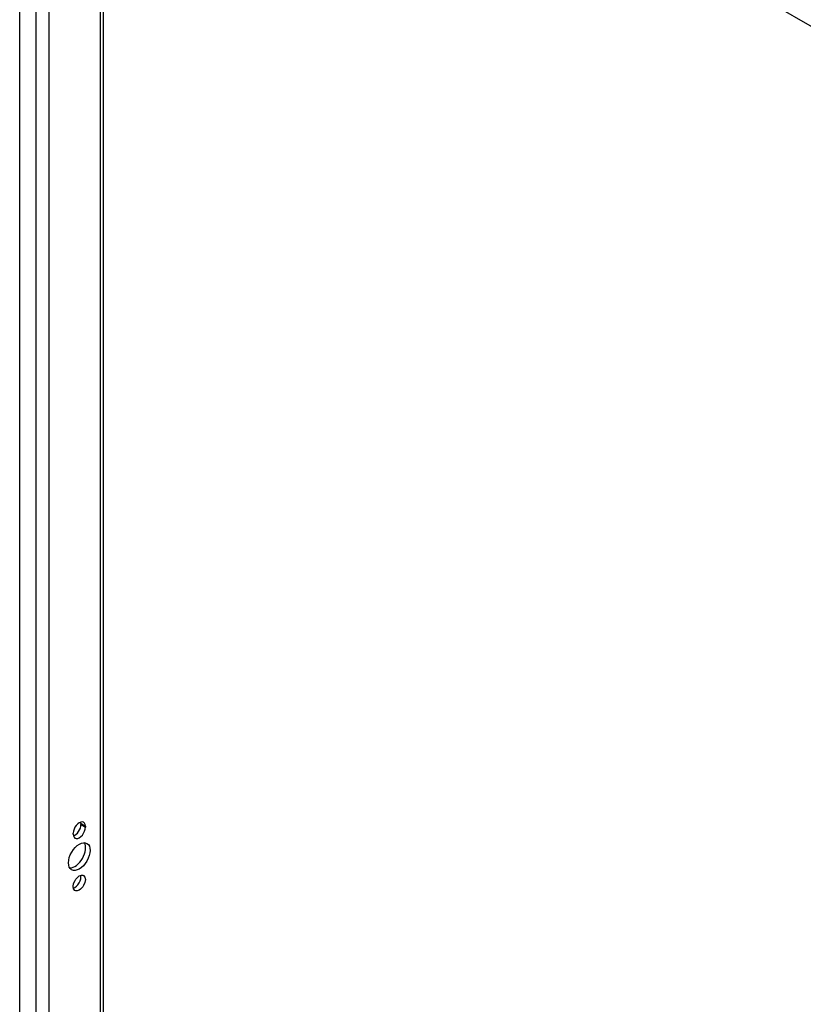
# Model space of a CAD drawing. Header units: inches. Extents: x 202.5 to 236.7, y 67 to 121.5.
# Tile 31 of 48: x 202.5 to 211, y 94.2 to 104.9. Entities that reach past the tile are written whole.
import ezdxf

# ---------------------------------------------------------------- set-up
doc = ezdxf.new("R2010")
doc.units = ezdxf.units.IN
doc.header["$MEASUREMENT"] = 0
doc.layers.add('Visible Edges(ANSI)', color=7, linetype='Continuous', lineweight=25)
doc.layers.add('Visible Tangent Edges(ANSI)', color=7, linetype='Continuous', lineweight=25)

msp = doc.modelspace()

# ---------------------------------------------------------------- linework, layer by layer
at = {"layer": 'Visible Edges(ANSI)'}
for p, q in [((202.483, 81.632), (202.483, 109.869)), ((226.99, 95.639), (202.749, 109.634)), ((203.388, 109.265), (203.388, 82.012)), ((203.148, 96.181), (203.148, 96.192)), ((203.063, 96.077), (203.063, 96.088)), ((203.196, 96.164), (203.196, 96.153))]:
    msp.add_line(p, q, dxfattribs=at)
for centre, major_axis, start_param, end_param in [((203.129, 96.126), (0.0468, 0.081), 5.497787, 8.63938), ((203.081, 96.143), (0.0467, 0.081), 3.681737, 5.497787), ((203.081, 96.154), (0.0467, 0.081), 5.497787, 5.743041), ((203.129, 96.115), (-0.0468, -0.081), 5.497787, 8.63938), ((203.081, 95.863), (-0.082, -0.143), 0.295704, 2.845888), ((203.081, 95.577), (0.0467, 0.081), 3.681737, 5.743041)]:
    msp.add_ellipse(centre, major_axis=major_axis, ratio=0.57735, start_param=start_param, end_param=end_param, dxfattribs=at)
for centre, major_axis in [((203.129, 95.835), (-0.083, -0.143)), ((203.129, 95.549), (-0.0468, -0.081))]:
    msp.add_ellipse(centre, major_axis=major_axis, ratio=0.57735, dxfattribs=at)
at = {"layer": 'Visible Tangent Edges(ANSI)'}
for p, q in [((202.663, 81.576), (202.663, 109.717)), ((202.803, 81.682), (202.803, 109.603)), ((203.359, 82.003), (203.359, 109.282)), ((203.148, 96.192), (203.196, 96.164)), ((203.148, 96.181), (203.196, 96.153))]:
    msp.add_line(p, q, dxfattribs=at)

doc.saveas('drawing.dxf')
